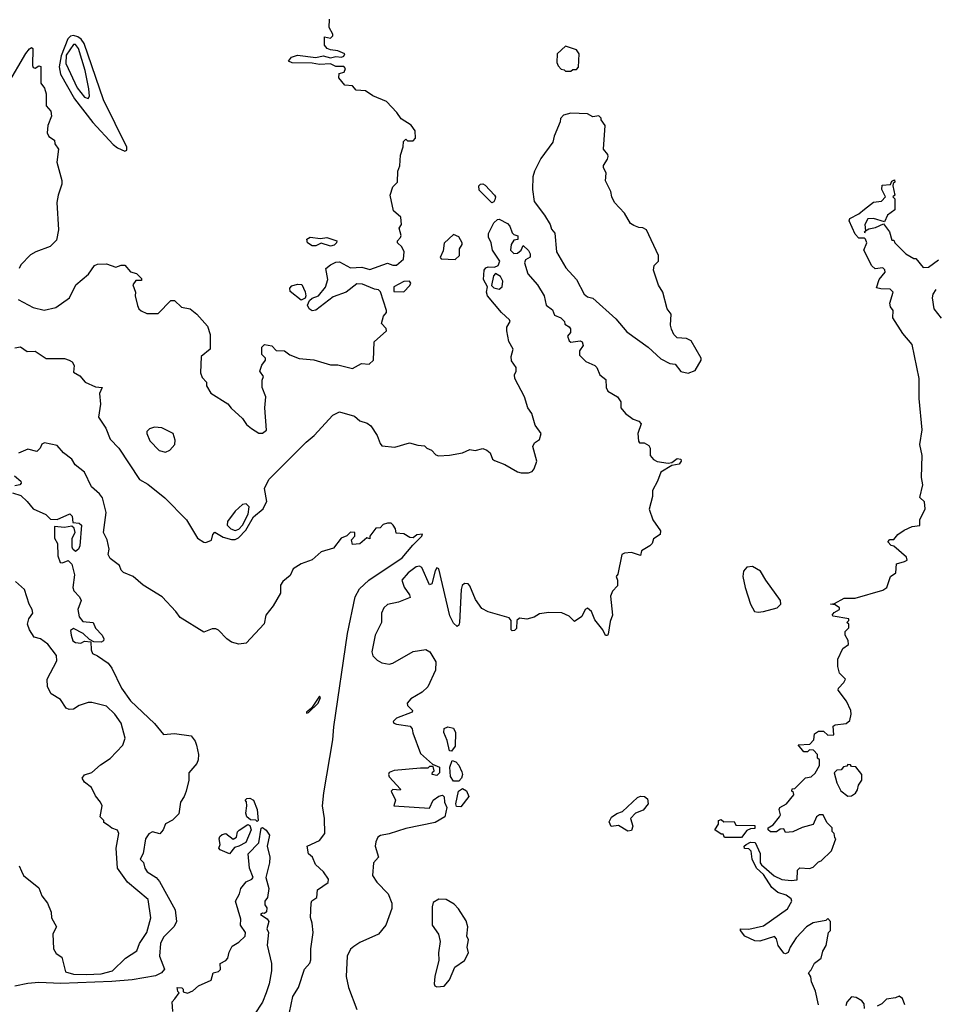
# Model space of a CAD drawing. Extents: x 2239805 to 2396427, y 665731 to 772158.
# Tile 143 of 256: x 2294691 to 2299681, y 721583 to 726951. Entities that reach past the tile are written whole.
import ezdxf

# ---------------------------------------------------------------- set-up
doc = ezdxf.new("R2010")
doc.units = 0

msp = doc.modelspace()

# ---------------------------------------------------------------- linework, layer by layer
at = {"layer": '0CON05XD'}
for points in [[(2294682.5, 725425), (2294765, 725382.5), (2294825, 725367.5), (2294888.3, 725381.7), (2294962.5, 725435), (2294997.5, 725505), (2295065.9, 725564.1), (2295098.8, 725611.2), (2295115, 725618), (2295165, 725620), (2295215, 725602.5), (2295245, 725613.3), (2295265, 725613.3), (2295295, 725576.7), (2295327, 725567), (2295355, 725540), (2295355, 725530), (2295325, 725530), (2295307.5, 725505), (2295322.5, 725465), (2295320, 725445), (2295333, 725393), (2295340, 725375), (2295353, 725363), (2295385, 725350), (2295445, 725350), (2295515, 725420), (2295535, 725420), (2295573, 725383), (2295620, 725375), (2295656.4, 725346.4), (2295715, 725280), (2295730, 725235), (2295730, 725155), (2295680, 725115), (2295677.5, 725025), (2295685, 725000), (2295710, 724975), (2295710, 724955), (2295732.5, 724915), (2295826.4, 724856.4), (2295843.6, 724833.6), (2295906.4, 724776.4), (2295927.5, 724745), (2295955, 724722.5), (2295995, 724697.5), (2296015, 724697.5), (2296037, 724713), (2296027.5, 724835), (2296032.5, 724895), (2296012.5, 724945), (2296012.5, 724985), (2296020, 725005), (2296000, 725035), (2296011.7, 725068.3), (2296030, 725095), (2296030, 725105), (2296010, 725125), (2296010, 725165), (2296025, 725180), (2296065, 725172.5), (2296088.3, 725148.3), (2296135, 725146.7), (2296163.9, 725123.9), (2296213.6, 725103.6), (2296295, 725097.5), (2296385, 725068.8), (2296425, 725070), (2296505, 725050), (2296553.6, 725076.4), (2296595, 725072.5), (2296620, 725095), (2296623.3, 725195), (2296690, 725255), (2296688.3, 725268.3), (2296663.3, 725295), (2296673.3, 725335), (2296690, 725355), (2296690, 725365), (2296657, 725467), (2296647.5, 725477.5), (2296625, 725481.2), (2296559.8, 725509.8), (2296529.3, 725510.7), (2296470, 725465), (2296400, 725440), (2296305, 725367.1), (2296285, 725364.4), (2296269.2, 725375), (2296260, 725395), (2296270.5, 725419.5), (2296285, 725432.5), (2296320, 725445), (2296357, 725493), (2296370, 725535), (2296360, 725595), (2296385, 725614.2), (2296415, 725630), (2296435, 725630.7), (2296495, 725597.5), (2296555, 725601.4), (2296598.8, 725588.8), (2296695, 725624), (2296725, 725612), (2296745, 725613.3), (2296782.5, 725645), (2296786.4, 725686.4), (2296773, 725713), (2296750, 725735), (2296750, 725745), (2296767, 725763), (2296770, 725775), (2296760, 725815), (2296771.2, 725835), (2296768.8, 725875), (2296729.3, 725909.3), (2296710, 725995), (2296725, 726040), (2296750, 726065), (2296752.5, 726125), (2296762.5, 726155), (2296767, 726213), (2296781.7, 726258.3), (2296783, 726287), (2296795, 726300), (2296805, 726290), (2296835, 726290), (2296847.5, 726305), (2296846.2, 726345), (2296825, 726376.2), (2296770.7, 726410.7), (2296747.5, 726445), (2296690, 726505), (2296615, 726536.7), (2296575, 726563.3), (2296525, 726567.5), (2296505, 726590), (2296463.6, 726593.6), (2296430, 726635), (2296431.7, 726658.3), (2296460, 726665), (2296467.5, 726685), (2296457, 726697), (2296415, 726696.2), (2296385, 726710), (2296325, 726706.9), (2296285, 726714.3), (2296176.6, 726716.6), (2296156.7, 726725), (2296173.3, 726746.7), (2296205, 726758.6), (2296305, 726745.8), (2296345, 726754.4), (2296385, 726744.2), (2296415, 726750), (2296445, 726746.2), (2296457.7, 726752.3), (2296462.5, 726765), (2296425, 726782), (2296385, 726786.7), (2296367.5, 726795), (2296352.5, 726812.5), (2296351.7, 726858.3), (2296385, 726850), (2296397, 726863), (2296397, 726873), (2296378.3, 726908.3), (2296380, 726955)], [(2295265, 726234), (2295275, 726240), (2295275.8, 726255.8), (2295148.1, 726515), (2295042.3, 726822.3), (2295025.4, 726845.4), (2295007.6, 726857.6), (2294985, 726864.4), (2294968, 726862), (2294953.8, 726846.2), (2294917.9, 726755), (2294907.1, 726695), (2294914.3, 726654.3), (2294990.3, 726520.3), (2295089.9, 726389.9), (2295200.9, 726270.9), (2295225, 726252.2), (2295265, 726234)], [(2294625, 726596.2), (2294725, 726767.8), (2294745, 726792.5), (2294755, 726798.8), (2294762.5, 726795), (2294760.7, 726700.7), (2294765, 726690), (2294775, 726687.5), (2294795, 726700), (2294806, 726696), (2294806.7, 726605), (2294827.1, 726577.1), (2294835, 726547.5), (2294835, 726482.5), (2294861.7, 726451.7), (2294864.4, 726425), (2294844.3, 726375), (2294841.2, 726335), (2294850, 726315), (2294880, 726295), (2294883.3, 726275), (2294902.5, 726245), (2294893.3, 726175), (2294920, 726075), (2294920, 726055), (2294900, 725995), (2294893.8, 725955), (2294903.3, 725805), (2294891.7, 725748.3), (2294857.5, 725715), (2294780, 725685), (2294750.7, 725669.3), (2294697.5, 725615), (2294687.5, 725595)], [(2295065, 726521.2), (2295072, 726535), (2295068.5, 726575), (2295047.7, 726675), (2295011.3, 726795), (2294995.9, 726815.9), (2294985, 726816), (2294945, 726757.1), (2294942.7, 726712.7), (2295005, 726580), (2295045, 726528.6), (2295065, 726521.2)], [(2297695, 726670), (2297705, 726680), (2297725, 726680), (2297737, 726693), (2297740, 726765), (2297725, 726787.5), (2297665, 726807.5), (2297620, 726765), (2297618.3, 726718.3), (2297625, 726700), (2297641.7, 726681.7), (2297658.3, 726678.3), (2297665, 726670), (2297695, 726670)], [(2298335, 725024.3), (2298372.2, 725037.8), (2298405.7, 725095), (2298405.7, 725105), (2298350.6, 725200.6), (2298325, 725213.1), (2298275, 725216.2), (2298256.2, 725235), (2298243.4, 725263.4), (2298237.5, 725285), (2298242.5, 725345), (2298220.8, 725375), (2298195.6, 725465), (2298173.4, 725503.4), (2298145.7, 725585), (2298148.8, 725611.2), (2298172.5, 725635), (2298172.5, 725665), (2298107.5, 725805), (2298087, 725817), (2298065, 725817.5), (2298038.3, 725828.3), (2298020.7, 725840.7), (2297987.3, 725897.3), (2297932.5, 725955), (2297917.5, 725985), (2297912.5, 726015), (2297883.6, 726073.6), (2297887.5, 726115), (2297872.5, 726145), (2297873, 726157), (2297895, 726190), (2297897.5, 726205), (2297896.1, 726216.1), (2297872.5, 726245), (2297881.2, 726375), (2297860, 726405), (2297860, 726415), (2297847, 726427), (2297815, 726422.5), (2297785, 726437.5), (2297695, 726442.5), (2297655, 726430), (2297638.3, 726411.7), (2297637.5, 726395), (2297603.6, 726316.4), (2297596.1, 726283.9), (2297531.2, 726195), (2297496, 726125), (2297488, 726095), (2297486, 726025), (2297495, 725960), (2297551.2, 725885), (2297582.5, 725835), (2297589.3, 725809.3), (2297607.7, 725787.7), (2297617.5, 725685), (2297667.9, 725597.9), (2297725.7, 725535), (2297766.7, 725455), (2297785, 725440), (2297815, 725433.8), (2297939.7, 725319.7), (2297999.7, 725249.7), (2298116.2, 725165), (2298185, 725102.5), (2298235, 725076.7), (2298263.6, 725073.6), (2298295, 725033.8), (2298335, 725024.3)], [(2297265, 725952.5), (2297195, 726022.5), (2297193.8, 726045), (2297202.5, 726055), (2297215, 726056.2), (2297228.3, 726048.3), (2297278.8, 725995), (2297283.8, 725985), (2297280.5, 725969.5), (2297275, 725957.5), (2297265, 725952.5)], [(2299045, 721580), (2299028.8, 721655), (2299006.7, 721705), (2299003.3, 721733.3), (2298990, 721755), (2299005, 721770), (2299023.6, 721806.4), (2299060, 721835), (2299068.3, 721871.7), (2299087, 721903), (2299100, 721975), (2299110, 721985), (2299110, 722035), (2299095, 722050), (2299085, 722040), (2299015, 722027.5), (2298980, 722005), (2298922.5, 721945), (2298890, 721895), (2298880, 721865), (2298865, 721857.5), (2298855, 721862.5), (2298824.3, 721904.3), (2298815, 721940), (2298805, 721952.5), (2298725, 721927.5), (2298698.3, 721928.3), (2298643.6, 721953.6), (2298620, 721985), (2298620, 721995), (2298665, 721993.3), (2298745, 722010), (2298875.9, 722104.1), (2298900, 722145), (2298895, 722157.5), (2298868.3, 722178.3), (2298822.3, 722192.3), (2298789.5, 722219.5), (2298745, 722290), (2298707.5, 722325), (2298683.3, 722375), (2298678.3, 722418.3), (2298665, 722430), (2298641.7, 722431.7), (2298640, 722445), (2298650, 722455), (2298675, 722467.5), (2298700, 722465), (2298727.5, 722405), (2298727.5, 722355), (2298733.6, 722343.6), (2298803.9, 722283.9), (2298845, 722263.8), (2298895, 722257.5), (2298928.3, 722261.7), (2298930, 722315), (2298942.5, 722327.5), (2298995, 722323.3), (2299015, 722330), (2299045, 722360), (2299060, 722365), (2299115, 722420), (2299140, 722485), (2299133, 722493), (2299130, 722515), (2299120, 722525), (2299120, 722545), (2299090, 722575), (2299070, 722615), (2299050, 722615), (2299033.3, 722605), (2299015, 722562.5), (2298955, 722546.7), (2298905, 722522.5), (2298865, 722520), (2298855, 722540), (2298835, 722537.5), (2298815, 722522.5), (2298783.6, 722523.6), (2298770, 722535), (2298770, 722545), (2298798, 722562), (2298832.5, 722605), (2298837.5, 722615), (2298830, 722645), (2298833.6, 722656.4), (2298870, 722675), (2298910, 722725), (2298908.3, 722738.3), (2298900, 722745), (2298901.7, 722758.3), (2298915, 722760), (2298973, 722817), (2299005, 722822.5), (2299026.1, 722843.9), (2299050, 722885), (2299050, 722915), (2299040, 722925), (2299040, 722945), (2299018.3, 722968.3), (2298995, 722970), (2298985, 722960), (2298965, 722960), (2298933, 722997), (2298998.3, 723001.7), (2299020, 723025), (2299023, 723057), (2299045, 723072.5), (2299071.7, 723071.7), (2299095, 723050), (2299128.3, 723051.7), (2299125, 723100), (2299135, 723107.5), (2299195, 723113.3), (2299215, 723130), (2299223.3, 723165), (2299221.2, 723185), (2299197.5, 723235), (2299152.5, 723295), (2299153, 723307), (2299183, 723337), (2299192.5, 723355), (2299158.3, 723388.3), (2299150, 723425), (2299150, 723465), (2299177, 723523), (2299207.5, 723545), (2299207, 723567), (2299190, 723595), (2299190, 723615), (2299210, 723635), (2299210, 723655), (2299200, 723665), (2299210, 723675), (2299210, 723685), (2299125, 723700), (2299120, 723705), (2299130.7, 723719.3), (2299160, 723735), (2299160, 723745), (2299135, 723760), (2299110, 723765), (2299131.7, 723768.3), (2299185, 723796.7), (2299245, 723798), (2299395, 723840), (2299417.5, 723855), (2299437.5, 723915), (2299466.7, 723935), (2299470, 723985), (2299513.3, 723996.7), (2299527.5, 724005), (2299525, 724020), (2299455, 724080), (2299440, 724085), (2299422.5, 724105), (2299433.6, 724116.4), (2299455, 724117.5), (2299477.5, 724145), (2299512.3, 724167.7), (2299555, 724187.5), (2299596.4, 724193.6), (2299596.7, 724225), (2299626.7, 724285), (2299621.7, 724321.7), (2299597, 724347), (2299612.5, 724415), (2299606.7, 724455), (2299610, 724575), (2299597.5, 724635), (2299610, 724715), (2299592.5, 724885), (2299593.3, 724995), (2299555, 725180), (2299505, 725240), (2299450, 725325), (2299452.5, 725365), (2299436.4, 725386.4), (2299433.3, 725405), (2299452.5, 725465), (2299435, 725482.5), (2299385, 725483.3), (2299360, 725490), (2299375.8, 725534.2), (2299407.5, 725575), (2299407, 725587), (2299395, 725597.5), (2299353, 725593), (2299335, 725610), (2299292.5, 725695), (2299307.5, 725735), (2299300, 725755), (2299295, 725760), (2299265, 725760), (2299245, 725782.5), (2299212.5, 725855), (2299215, 725867.5), (2299265, 725892.5), (2299295, 725917.5), (2299345, 725956.7), (2299388.3, 725961.7), (2299410, 725985), (2299390, 726025), (2299391.7, 726048.3), (2299437.5, 726052.5), (2299445, 726070), (2299458.3, 726078.3), (2299460, 726065), (2299451.7, 726058.3), (2299450, 726045), (2299460, 725995), (2299450, 725985), (2299460, 725975), (2299460, 725915), (2299420, 725885), (2299405, 725850), (2299345, 725867.5), (2299313.9, 725866.1), (2299297.5, 725835), (2299300, 725800), (2299293, 725793), (2299298.3, 725791.7), (2299300, 725800), (2299318.3, 725811.7), (2299355, 725818.8), (2299398.3, 725838.3), (2299431.2, 725795), (2299445, 725750), (2299455, 725750), (2299460, 725735), (2299520, 725675), (2299565, 725650), (2299575, 725650), (2299615, 725600), (2299645, 725602.5), (2299698.3, 725641.7)], [(2294665, 725162.5), (2294695, 725167.5), (2294732.5, 725142.5), (2294775, 725143.3), (2294835, 725103.8), (2294935, 725103.3), (2294960, 725095), (2294976.4, 725086.4), (2294987.5, 725065), (2294985, 725030), (2295019.3, 725009.3), (2295047.5, 724975), (2295105, 724950), (2295140, 724945), (2295127, 724913), (2295132.5, 724855), (2295120.6, 724785), (2295160, 724725), (2295184.2, 724665), (2295230.8, 724615), (2295343.8, 724445), (2295388.8, 724418.8), (2295482.5, 724345), (2295601.2, 724225), (2295660, 724125), (2295695, 724103.3), (2295705, 724100), (2295736.4, 724113.6), (2295743.3, 724145), (2295755, 724156.7), (2295800.7, 724130.7), (2295845, 724116.9), (2295865, 724117.6), (2295883.4, 724126.6), (2295922.9, 724167.1), (2295965, 724240.8), (2296017.5, 724285), (2296023.6, 724296.4), (2296037.5, 724325), (2296026.2, 724395), (2296048.5, 724445), (2296252, 724648), (2296295.5, 724684.5), (2296397.5, 724795), (2296435, 724813.3), (2296515, 724790), (2296545, 724763.8), (2296585, 724751.4), (2296605, 724736.7), (2296640, 724685), (2296655, 724640), (2296665, 724627.5), (2296735, 724620), (2296815, 724643.3), (2296860.8, 724630.8), (2296898.3, 724628.3), (2296910, 724615), (2296935, 724603.8), (2296959.5, 724579.5), (2296974, 724574), (2297033.6, 724576.4), (2297105, 724590), (2297145, 724607.5), (2297173, 724603), (2297215, 724613.3), (2297237.5, 724605), (2297255, 724590), (2297267.5, 724555), (2297278, 724548), (2297335, 724526.2), (2297405, 724486.7), (2297425, 724480), (2297465, 724480), (2297485, 724487.5), (2297495, 724502.5), (2297508.8, 724545), (2297488, 724625), (2297496.7, 724645), (2297525, 724662.5), (2297533.8, 724695), (2297501.2, 724741.2), (2297482, 724805), (2297460.3, 724835), (2297443.2, 724895), (2297390, 724995), (2297388.1, 725015), (2297396.5, 725035), (2297396.7, 725055), (2297372.1, 725092.1), (2297369.6, 725115), (2297380.6, 725155), (2297356.8, 725196.8), (2297345.3, 725255), (2297346.2, 725275), (2297364.3, 725305), (2297360.6, 725315), (2297316.4, 725355), (2297241.5, 725445), (2297234.6, 725465), (2297241.4, 725495), (2297218.5, 725535), (2297223.1, 725585), (2297231.7, 725598.3), (2297245, 725604.5), (2297278.8, 725601.2), (2297299.2, 725610.8), (2297308.8, 725635), (2297268.5, 725695), (2297260.8, 725735), (2297245.4, 725765), (2297246.1, 725785), (2297275, 725844.3), (2297295, 725862), (2297305, 725863.3), (2297349.3, 725839.3), (2297362.5, 725825), (2297375, 725790), (2297385, 725780), (2297406.7, 725773.3), (2297406.7, 725753.3), (2297385, 725750), (2297370, 725725), (2297366.2, 725695), (2297385, 725676.2), (2297405, 725678), (2297423.8, 725695), (2297435, 725720), (2297465, 725693.3), (2297474, 725675), (2297473.9, 725656.1), (2297447.5, 725642.5), (2297443.1, 725625), (2297460, 725565), (2297512.5, 725505), (2297550, 725445), (2297560, 725395), (2297595, 725370), (2297605, 725340), (2297640, 725325), (2297660, 725305), (2297661.7, 725291.7), (2297686.1, 725276.1), (2297692.5, 725265), (2297692.5, 725245), (2297677.5, 725225), (2297685, 725200), (2297695, 725192.5), (2297745, 725200), (2297757.5, 725195), (2297762.5, 725175), (2297742.5, 725145), (2297743, 725123), (2297777, 725087), (2297826.1, 725066.1), (2297837.5, 725055), (2297852.5, 725015), (2297885, 724990), (2297886.7, 724945), (2297896.1, 724926.1), (2297950, 724895), (2297967, 724867), (2297967.5, 724835), (2297992.5, 724805), (2298035, 724772.5), (2298065, 724762.5), (2298078.3, 724748.3), (2298060, 724695), (2298063.6, 724653.6), (2298070, 724645), (2298095, 724643.3), (2298119.3, 724629.3), (2298127.5, 724615), (2298127.5, 724575), (2298145, 724552.5), (2298165, 724542), (2298226.2, 724533.8), (2298245, 724536.2), (2298275, 724558.6), (2298293.8, 724555), (2298296.7, 724545), (2298285, 724528.6), (2298245, 724521.2), (2298186, 724485), (2298167.5, 724435), (2298140, 724385), (2298139.3, 724350.7), (2298121.7, 724281.7), (2298142.5, 724225), (2298183.3, 724165), (2298182.5, 724145), (2298145, 724120), (2298137.5, 724095), (2298125, 724082.5), (2298080, 724055), (2298075, 724030), (2298026.2, 724046.2), (2297987, 724043), (2297973.3, 724035), (2297951.7, 723928.3), (2297942.5, 723915), (2297950, 723895), (2297950, 723865), (2297922.5, 723835), (2297912, 723808), (2297922.5, 723705), (2297909.8, 723670.2), (2297899.2, 723600.8), (2297895, 723593.3), (2297883.3, 723593.3), (2297868.5, 723625), (2297825, 723680), (2297807.5, 723725), (2297785, 723742.5), (2297773.9, 723736.1), (2297755, 723697.5), (2297715, 723670), (2297685, 723700), (2297645, 723717.5), (2297575, 723718.8), (2297525, 723711.2), (2297495, 723693.3), (2297455, 723682.5), (2297415, 723687.5), (2297400, 723675), (2297398.3, 723631.7), (2297388.3, 723621.7), (2297375, 723620), (2297370, 723625), (2297370, 723675), (2297359.3, 723689.3), (2297245, 723722.5), (2297210.7, 723740.7), (2297175, 723790), (2297144.5, 723864.5), (2297134.5, 723874.5), (2297115, 723878.1), (2297103.5, 723866.5), (2297098, 723845), (2297088.6, 723665), (2297085, 723650), (2297075, 723642.5), (2297055, 723661.2), (2297035, 723701.2), (2296975, 723956.7), (2296965, 723963.3), (2296955, 723946.7), (2296936.9, 723875), (2296925, 723870), (2296883.7, 723963.7), (2296870.9, 723970.9), (2296852.5, 723967.5), (2296808.5, 723935), (2296773.8, 723895), (2296787, 723857), (2296816, 723815), (2296820, 723800), (2296755.4, 723774.6), (2296695, 723762.1), (2296675.5, 723745), (2296662.7, 723715), (2296663.8, 723665), (2296628, 723595), (2296611.2, 723505), (2296615, 723482.5), (2296639.3, 723459.3), (2296665, 723443.8), (2296705, 723438), (2296725, 723442), (2296835, 723506), (2296905, 723516.7), (2296926.7, 723505), (2296959.2, 723449.2), (2296957.5, 723405), (2296915, 723313.8), (2296885, 723284), (2296822.1, 723247.9), (2296803.3, 723225), (2296805, 723212.5), (2296832.5, 723185), (2296830, 723175), (2296745, 723143.3), (2296727.5, 723125), (2296730, 723115), (2296745, 723110), (2296819.3, 723099.3), (2296830, 723085), (2296833, 723063), (2296875, 722950), (2296941.7, 722891.7), (2296980, 722875), (2296980, 722845), (2296965, 722830), (2296940, 722835), (2296941.7, 722848.3), (2296950, 722855), (2296945, 722880), (2296925, 722880), (2296915, 722870), (2296875, 722870)], [(2297065, 725643.3), (2297087.5, 725665), (2297088.3, 725701.7), (2297103.3, 725725), (2297103.3, 725735), (2297085, 725767.5), (2297055, 725780), (2297005, 725732.5), (2296999.3, 725690.7), (2296983.3, 725655), (2296988.3, 725648.3), (2297065, 725643.3)], [(2296385, 725716.5), (2296335, 725732), (2296305, 725718.2), (2296285, 725717.7), (2296259.4, 725735), (2296255.7, 725755), (2296274.1, 725765.9), (2296331.4, 725758.6), (2296365, 725764.4), (2296420, 725745), (2296418.6, 725735), (2296405, 725722.5), (2296385, 725716.5)], [(2297305, 725481.2), (2297320, 725495), (2297324, 725525), (2297311.2, 725551.2), (2297285, 725566.7), (2297272.9, 725555), (2297261.9, 725501.9), (2297275, 725488.6), (2297305, 725481.2)], [(2296225, 725422.5), (2296165, 725470), (2296163, 725487), (2296175, 725500), (2296205, 725510), (2296228.3, 725508.3), (2296247, 725467), (2296250, 725445), (2296246.4, 725433.6), (2296225, 725422.5)], [(2296785, 725467.5), (2296818.3, 725501.7), (2296822.5, 725515), (2296816.1, 725526.1), (2296785, 725523.3), (2296730, 725495), (2296730, 725470), (2296785, 725467.5)], [(2299685, 725480), (2299668.1, 725455), (2299663.9, 725433.9), (2299672.5, 725375), (2299713.9, 725323.9)], [(2295485, 724593.3), (2295510, 724605), (2295537.5, 724635), (2295539.3, 724659.3), (2295527.5, 724695), (2295465, 724726.7), (2295425, 724730), (2295399.3, 724720.7), (2295383.9, 724706.1), (2295383.3, 724695), (2295400, 724655), (2295451.7, 724601.7), (2295485, 724593.3)], [(2296152, 721495), (2296180, 721625), (2296210.8, 721675), (2296244.2, 721775), (2296272.9, 721807.1), (2296278.6, 721825), (2296278.8, 721885), (2296290, 721975), (2296285.8, 722025), (2296276.1, 722056.1), (2296280, 722135), (2296283.8, 722146.2), (2296310, 722165), (2296313.6, 722206.4), (2296372.5, 722247.5), (2296373.3, 722265), (2296346.7, 722305), (2296302.5, 722345), (2296287.5, 722385), (2296265, 722402.5), (2296257.5, 722445), (2296325, 722475.5), (2296353.8, 722515), (2296352.1, 722595), (2296341.8, 722665), (2296348.4, 722735), (2296398.7, 723025), (2296404.1, 723095.9), (2296477.8, 723605), (2296519.7, 723805), (2296542.7, 723847.3), (2296593.8, 723896.2), (2296775, 724016.5), (2296833.1, 724086.9), (2296882.5, 724135), (2296886.2, 724146.2), (2296855, 724143.3), (2296835, 724126.7), (2296818.3, 724128.3), (2296785, 724148.8), (2296742.5, 724152.5), (2296740, 724175), (2296727.5, 724195), (2296715, 724206.7), (2296695, 724206.7), (2296671.7, 724198.3), (2296655, 724180), (2296631.7, 724178.3), (2296600, 724135), (2296600, 724120), (2296583, 724127), (2296545, 724093.8), (2296505, 724090), (2296500, 724115), (2296517.5, 724135), (2296517.5, 724155), (2296495, 724157.5), (2296473.6, 724136.4), (2296443.3, 724125), (2296400.7, 724069.3), (2296335, 724050), (2296285, 724006.2), (2296226.1, 723983.9), (2296182.3, 723957.7), (2296165, 723920), (2296125, 723887.5), (2296111.7, 723868.3), (2296112.5, 723825), (2296072.5, 723755), (2296033.3, 723705), (2296023.6, 723656.4), (2295925, 723552.5), (2295885, 723546.2), (2295845, 723558), (2295820, 723575), (2295775, 723622.5), (2295759.3, 723629.3), (2295740.7, 723629.3), (2295695, 723612.5), (2295565, 723692.5), (2295542.5, 723725), (2295467.5, 723805), (2295365, 723867.5), (2295310, 723915), (2295257, 723937), (2295245, 723950), (2295235.9, 723975.9), (2295183.6, 724013.6), (2295172.5, 724035), (2295179.2, 724065), (2295168.6, 724115), (2295148, 724155), (2295162.5, 724265), (2295142, 724345), (2295126.6, 724366.6), (2295083.3, 724405), (2295043.8, 724485), (2294994.3, 724524.3), (2294975.7, 724555.7), (2294930, 724590), (2294895, 724629.2), (2294826.4, 724643.6), (2294812.3, 724637.7), (2294803.3, 724615), (2294785, 724596.7), (2294735, 724609.2), (2294685, 724587.5)], [(2294662.5, 724465), (2294697.5, 724435), (2294700, 724425), (2294692.5, 724415), (2294665, 724410)], [(2294652.4, 724372.4), (2294696.6, 724356.6), (2294732, 724325), (2294765, 724284), (2294833.6, 724253.6), (2294858.3, 724228.3), (2294895, 724226.2), (2294965, 724257.5), (2294976.7, 724245), (2294980, 724210), (2295015, 724206.7), (2295028.8, 724195), (2295018.3, 724081.7), (2295012.5, 724065), (2294995, 724052.5), (2294980, 724065), (2294977.5, 724075), (2294976.7, 724125), (2294993.3, 724155), (2294988.8, 724178.8), (2294975, 724190), (2294935, 724182.5), (2294881.7, 724188.3), (2294880, 724125), (2294897.5, 724095), (2294898.3, 724028.3), (2294911.7, 723991.7), (2294925, 723990), (2294955, 724002.5), (2294975, 723982.5), (2294990, 723925), (2294980, 723855), (2294986.4, 723836.4), (2295018, 723805), (2295027.1, 723785), (2295008.8, 723735), (2295016, 723696), (2295035, 723670), (2295092.5, 723665), (2295104.2, 723634.2), (2295140, 723595), (2295150, 723575), (2295147.5, 723565), (2295135, 723557.5), (2295095, 723560), (2295071.7, 723571.7), (2295037.5, 723605), (2294985, 723632.5), (2294968.3, 723621.7), (2294971.2, 723595), (2294981.2, 723565), (2294995, 723556.2), (2295025, 723552.5), (2295045, 723562.5), (2295078.3, 723558.3), (2295080, 723515), (2295087.5, 723495), (2295115, 723483.3), (2295172.7, 723442.7), (2295193.3, 723415), (2295246.4, 723306.4), (2295295, 723236.7), (2295425, 723113.3), (2295474.2, 723054.2), (2295535, 723060), (2295625, 723046.7), (2295647.5, 723017.5), (2295655.7, 722995), (2295666, 722945), (2295664.1, 722915.9), (2295656.2, 722895), (2295613.8, 722845), (2295612.5, 722805), (2295598.6, 722745), (2295587.5, 722715), (2295567.1, 722685), (2295559.1, 722620.9), (2295523.6, 722586.4), (2295485, 722567.5), (2295473.8, 722535), (2295455, 722512.5), (2295415, 722523.8), (2295395, 722512.5), (2295377.5, 722485), (2295363.8, 722405), (2295347.5, 722375), (2295366.1, 722356.1), (2295373.8, 722325), (2295386.2, 722305), (2295434.3, 722274.3), (2295453, 722253), (2295538.7, 722098.7), (2295545.6, 722035), (2295533, 722007), (2295515, 721989.4), (2295475, 721949.2), (2295458.5, 721915), (2295452.9, 721845), (2295480.8, 721775), (2295464, 721755), (2295431.2, 721738.8), (2295304.4, 721715.6), (2295193.2, 721706.8), (2294915, 721696), (2294795, 721701.8), (2294735, 721696.9), (2294665, 721682.5)], [(2295865, 724165.8), (2295885, 724173), (2295905, 724195.2), (2295936.2, 724255), (2295942.3, 724295), (2295925, 724312.1), (2295905, 724307.4), (2295865, 724272.2), (2295823.3, 724215), (2295822.5, 724195), (2295841.8, 724175), (2295865, 724165.8)], [(2298715, 723720.4), (2298745, 723724.2), (2298820, 723745), (2298839.4, 723765), (2298837.1, 723785), (2298757.1, 723895), (2298728, 723945), (2298685, 723970), (2298655, 723966.7), (2298635.8, 723944.2), (2298631.8, 723915), (2298644.6, 723855.4), (2298675, 723763.8), (2298695, 723724.5), (2298715, 723720.4)], [(2294688.3, 722338.3), (2294701.7, 722308.3), (2294712.5, 722285), (2294795, 722217.5), (2294811.2, 722175), (2294843.3, 722135), (2294863.3, 722085), (2294864.1, 722054.1), (2294892.5, 722005), (2294872.3, 721967.7), (2294876.2, 721885), (2294890.5, 721860.5), (2294920.7, 721840.7), (2294940.3, 721760.3), (2294985, 721747.5), (2295055, 721744.7), (2295135, 721749.2), (2295197.5, 721765), (2295267.5, 721835), (2295330, 721875), (2295344.2, 721915), (2295384.3, 721975), (2295405.7, 722055), (2295391.4, 722155), (2295279.4, 722249.4), (2295224.4, 722324.4), (2295217.5, 722435), (2295231.2, 722515), (2295225, 722532.5), (2295193, 722543), (2295175, 722557.5), (2295150, 722575), (2295150, 722585), (2295130, 722605), (2295140, 722665), (2295132.5, 722685), (2295105, 722720), (2295083.3, 722765), (2295045, 722793.3), (2295031.2, 722815), (2295045, 722833.3), (2295085, 722847.5), (2295130.7, 722889.3), (2295185, 722922.5), (2295253.3, 722995), (2295265.9, 723034.1), (2295243.8, 723115), (2295210, 723165), (2295165, 723208.1), (2295085, 723228.8), (2295065, 723227.5), (2295015, 723212.5), (2294985, 723192.5), (2294960.7, 723190.7), (2294945, 723197.5), (2294913.9, 723243.9), (2294863.3, 723275), (2294843, 723313), (2294841.2, 723355), (2294893.8, 723455), (2294892, 723485), (2294845, 723546), (2294805, 723576.2), (2294770, 723585), (2294743.9, 723623.9), (2294733.9, 723656.1), (2294741.2, 723685), (2294762.5, 723715), (2294760, 723735), (2294743.3, 723765), (2294716.7, 723845), (2294668.7, 723888.7)], [(2296255, 723170), (2296265, 723173.8), (2296318, 723225), (2296330, 723255), (2296325, 723262.5), (2296281.7, 723198.3), (2296253.8, 723175), (2296255, 723170)], [(2297045, 722962.5), (2297033.3, 722965), (2297020.5, 723020.5), (2297002, 723065), (2297003.9, 723086.1), (2297023.9, 723096.1), (2297055, 723088.8), (2297067.1, 723065), (2297065, 722990), (2297045, 722962.5)], [(2296875, 722870), (2296732.3, 722857.7), (2296705, 722846.2), (2296700.8, 722835), (2296705, 722823.8), (2296767.5, 722755), (2296765, 722750), (2296725, 722753.8), (2296716.2, 722745), (2296740, 722695), (2296730, 722665), (2296925, 722652.5), (2296943.8, 722695), (2296975, 722717.5), (2296995, 722723.3), (2297004, 722714), (2297006.2, 722685), (2297020, 722655), (2297007.5, 722605), (2296955, 722574.2), (2296795, 722541.9), (2296705, 722512), (2296656.7, 722503.3), (2296643.3, 722495), (2296631.7, 722468.3), (2296629.4, 722445), (2296646.7, 722385), (2296620, 722355), (2296614, 722285), (2296638.3, 722248.3), (2296698.8, 722185), (2296720, 722135), (2296720, 722105), (2296687.5, 722015), (2296647.5, 721965), (2296545, 721920), (2296511.5, 721898.5), (2296495, 721883.8), (2296475.7, 721845), (2296470.8, 721735), (2296483.8, 721675), (2296528.8, 721555)], [(2297085, 722800), (2297055, 722800), (2297038.8, 722825), (2297036.2, 722875), (2297048.3, 722911.7), (2297067.5, 722905), (2297085, 722886.7), (2297100.5, 722850.5), (2297103.8, 722835), (2297098.8, 722815), (2297085, 722800)], [(2299205, 722717.5), (2299225, 722720), (2299246.4, 722733.6), (2299257, 722753), (2299263, 722777), (2299280, 722805), (2299280, 722835), (2299248.3, 722878.3), (2299225, 722880), (2299218.3, 722888.3), (2299205, 722890), (2299198.3, 722881.7), (2299181.7, 722878.3), (2299168.3, 722861.7), (2299145, 722860), (2299130, 722845), (2299145, 722790), (2299167, 722747), (2299205, 722717.5)], [(2297095, 722660), (2297071.7, 722661.7), (2297067.5, 722675), (2297082.5, 722745), (2297105, 722760), (2297127.1, 722747.1), (2297138.8, 722715), (2297095, 722660)], [(2298005, 722527.5), (2297955, 722557.5), (2297915, 722552.5), (2297903, 722577), (2297917, 722603), (2297945, 722622.5), (2297976.1, 722633.9), (2298058.8, 722711.2), (2298075, 722718), (2298095.9, 722715.9), (2298112.7, 722702.7), (2298116.7, 722675), (2298088.8, 722641.2), (2298046.7, 722625), (2298020, 722595), (2298032.5, 722555), (2298025, 722530), (2298005, 722527.5)], [(2295985, 722580), (2295977.5, 722587.5), (2295948.3, 722588.3), (2295930, 722605), (2295923.3, 722625), (2295930, 722665), (2295927, 722687), (2295920, 722695), (2295930, 722705), (2295946.1, 722706.1), (2295966, 722695), (2295986.2, 722645), (2295990, 722585), (2295985, 722580)], [(2295835, 722403.3), (2295784.3, 722424.3), (2295776.7, 722435), (2295783.8, 722455), (2295777.5, 722485), (2295782.1, 722497.9), (2295795, 722509.2), (2295815, 722513.8), (2295855, 722482.5), (2295872.5, 722495), (2295877.5, 722522.5), (2295887, 722533), (2295935, 722562.5), (2295945, 722557.5), (2295953.3, 722535), (2295924.1, 722465.9), (2295885.8, 722444.2), (2295861.7, 722438.3), (2295835, 722403.3)], [(2298531.7, 722491.7), (2298525, 722510), (2298515, 722510), (2298480, 722535), (2298500, 722565), (2298500, 722585), (2298515, 722590), (2298528.3, 722578.3), (2298585, 722580), (2298595, 722560), (2298698.3, 722558.3), (2298698.3, 722541.7), (2298675, 722540), (2298655, 722530), (2298625, 722492.5), (2298531.7, 722491.7)], [(2295526.4, 721543.6), (2295523, 721597), (2295536.7, 721613.3), (2295560, 721645), (2295553, 721653), (2295550, 721675), (2295575, 721672.5), (2295582.5, 721665), (2295581.7, 721651.7), (2295605, 721643.3), (2295634.1, 721655.9), (2295665, 721684.2), (2295734, 721715), (2295746, 721754), (2295775, 721760.8), (2295785, 721773.3), (2295784.3, 721805.7), (2295815, 721821.9), (2295825, 721834), (2295832.6, 721867.4), (2295849.3, 721900.7), (2295885, 721921.9), (2295920.5, 721955), (2295922.5, 721975), (2295894.3, 722014.3), (2295896.3, 722046.3), (2295866.9, 722145), (2295889.4, 722185), (2295896.2, 722215), (2295925, 722250), (2295956.7, 722265), (2295963.3, 722275), (2295944, 722325), (2295936.4, 722403.6), (2295995, 722462.5), (2296006.7, 722543.3), (2296015, 722546.2), (2296035, 722532.9), (2296052.9, 722505), (2296039.2, 722445), (2296053.6, 722385), (2296053.2, 722355), (2296032.3, 722275), (2296049.2, 722215), (2296041.2, 722165), (2296027.5, 722145), (2296027.5, 722125), (2296038.3, 722108.3), (2296037, 722087), (2296025, 722077.5), (2296015, 722080), (2296003.3, 722073.3), (2296039.5, 722049.5), (2296048.8, 722035), (2296037.5, 721995), (2296046.7, 721975), (2296040, 721905), (2296063.8, 721805), (2296064, 721765), (2296051.2, 721695), (2296034.4, 721645.6), (2296014, 721595), (2295968.8, 721525)], [(2296965, 721677.5), (2297005, 721682.5), (2297033.6, 721716.4), (2297063.3, 721785), (2297115, 721822.5), (2297137, 721863), (2297130, 721895), (2297136.7, 721935), (2297127.5, 721955), (2297133.3, 722005), (2297125, 722037.5), (2297083.6, 722103.6), (2297059.5, 722129.5), (2297015, 722153.8), (2296975, 722156.2), (2296945, 722137.5), (2296938.8, 722115), (2296939.2, 722015), (2296973.8, 721965), (2296983.3, 721925), (2296973.9, 721863.9), (2296976.1, 721823.9), (2296953.8, 721735), (2296950, 721695), (2296953.6, 721683.6), (2296965, 721677.5)], [(2299295, 721560), (2299293.3, 721585), (2299281.7, 721601.7), (2299249.5, 721619.5), (2299225, 721623.3), (2299200, 721595), (2299193.3, 721575)], [(2299515, 721580), (2299502.5, 721615), (2299485, 721627.5), (2299465, 721617.5), (2299415, 721610), (2299390, 721585), (2299365, 721572.5)]]:
    msp.add_lwpolyline(points, dxfattribs=at)

doc.saveas('drawing.dxf')
